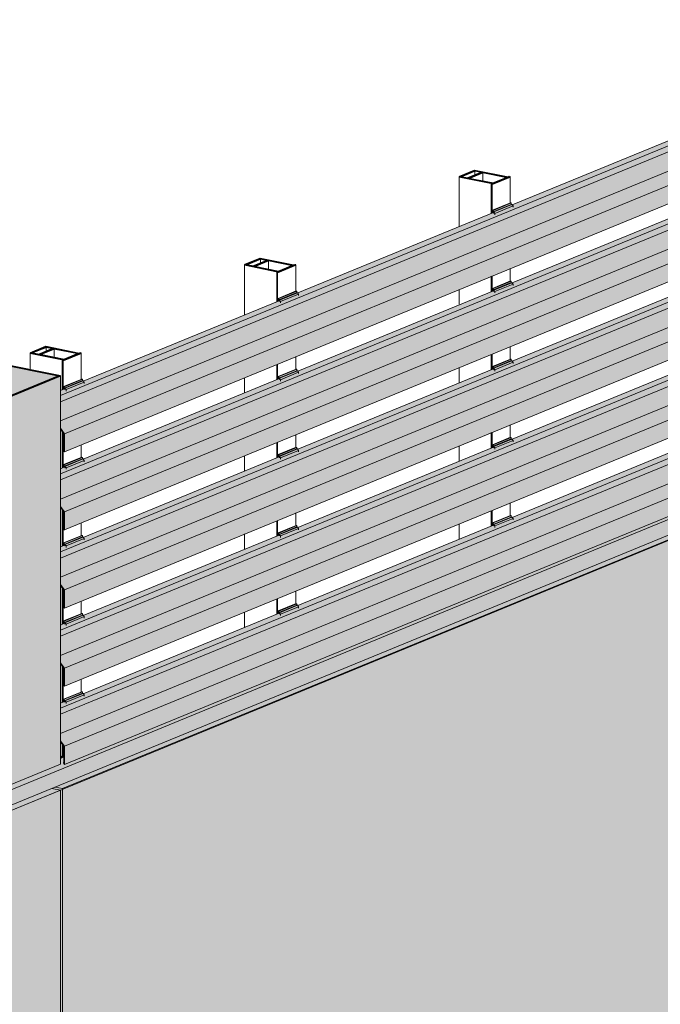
# Model space of a CAD drawing. Header units: millimetres. Extents: x 4014441 to 4046114, y 2378 to 8335946.
# Tile 57 of 71: x 4028192 to 4029369, y 2686173 to 2687983. Entities that reach past the tile are written whole.
import ezdxf

# ---------------------------------------------------------------- set-up
doc = ezdxf.new("R2010")
doc.units = ezdxf.units.MM
doc.layers.add('Линии', color=7, linetype='Continuous', lineweight=18, true_color=0x00a600)
doc.layers.add('Обобщенные модели', color=7, linetype='Continuous', lineweight=18)
doc.layers.add('Осветительные приборы', color=7, linetype='Continuous', lineweight=18)

# ---------------------------------------------------------------- blocks, each defined once
blk = doc.blocks.new('Корп2_Кассета выпуклая - Корп2_Кассета выпуклая_Цвет DESIGN D2-21055316-Корпус 1_ Фрагмент 4')
at = {"layer": 'Обобщенные модели', "lineweight": 9, "true_color": 0xf7fbf5}
for points in [[(-3137489.7, 2686333.7), (-3137071.5, 2686436.7), (-3136755.4, 2686566.6), (-3136771, 2686569.8), (-3137076.1, 2686444.4), (-3137504.8, 2686338.7)], [(-3137071.5, 2683286.7), (-3136755.4, 2683416.6), (-3136755.9, 2686566.4), (-3137071.5, 2686436.7), (-3137071.5, 2683337.6)]]:
    blk.add_hatch(color=7, dxfattribs=at).paths.add_polyline_path(points)
at = {"layer": 'Обобщенные модели', "lineweight": 9}
for p, q in [((-3136755.4, 2686566.6), (-3137071.5, 2686436.7)), ((-3136771, 2686569.8), (-3136755.4, 2686566.6)), ((-3136755.4, 2683416.6), (-3136755.4, 2686566.6))]:
    blk.add_line(p, q, dxfattribs=at)
blk = doc.blocks.new('Корп2_Кассета выпуклая - Корп2_Кассета выпуклая_Цвет DESIGN D2-21055317-Корпус 1_ Фрагмент 4')
at = {"layer": 'Обобщенные модели', "lineweight": 9, "true_color": 0xf7fbf5}
h = blk.add_hatch(color=7, dxfattribs=at)
h.paths.add_polyline_path([(-3136849.3, 2687290.5), (-3136758.9, 2687328.1), (-3136981.6, 2687373.3), (-3136981.6, 2687368.4), (-3136869.1, 2687345.6), (-3136868.8, 2687310.9), (-3136865.8, 2687310.9), (-3136864.8, 2687311.6), (-3136859.1, 2687310.9), (-3136849.6, 2687290.6)])
h.paths.add_polyline_path([(-3136858.9, 2687307.5), (-3136857.8, 2687308), (-3136859.2, 2687308)])
for points in [[(-3137071.5, 2686484.6), (-3136755.4, 2686614.5), (-3136755.4, 2687328.1), (-3137071.5, 2687198.2), (-3137071.5, 2686497.7)], [(-3137489.7, 2686381.5), (-3137071.5, 2686484.6), (-3137071.5, 2687198.2), (-3137489.7, 2687095.1), (-3137489.7, 2686429)], [(-3137489.7, 2686381.5), (-3137489.7, 2687095.1), (-3137668.3, 2687155.5), (-3137668.3, 2687100), (-3137639.3, 2687107.1), (-3137590.6, 2687090.5), (-3137586.3, 2687091), (-3137585.7, 2687043.1), (-3137584.8, 2687042.8), (-3137583.7, 2687039.8), (-3137582.2, 2687039.3), (-3137528.5, 2687052.5), (-3137524.4, 2687045.1), (-3137524.4, 2687033.8), (-3137494.9, 2686984.7), (-3137495.9, 2686951.1), (-3137586.3, 2686928.8), (-3137585.7, 2686899.5), (-3137584.8, 2686899.2), (-3137583.7, 2686896.1), (-3137582.2, 2686895.7), (-3137528.5, 2686908.9), (-3137524.4, 2686901.5), (-3137524.4, 2686890.2), (-3137494.9, 2686841.1), (-3137495.9, 2686807.5), (-3137586.3, 2686785.2), (-3137585.7, 2686755.9), (-3137584.8, 2686755.6), (-3137583.7, 2686752.5), (-3137582.2, 2686752.1), (-3137528.5, 2686765.3), (-3137524.4, 2686757.9), (-3137524.4, 2686746.6), (-3137494.9, 2686697.5), (-3137495.9, 2686663.9), (-3137586.3, 2686641.6), (-3137585.7, 2686612.3), (-3137584.8, 2686612), (-3137583.7, 2686608.9), (-3137582.2, 2686608.5), (-3137528.5, 2686621.7), (-3137524.4, 2686614.3), (-3137524.4, 2686603), (-3137494.9, 2686553.9), (-3137495.9, 2686520.3), (-3137586.3, 2686497.7), (-3137585.7, 2686468.7), (-3137584.8, 2686468.4), (-3137583.7, 2686465.3), (-3137582.2, 2686464.8), (-3137528.5, 2686478.1), (-3137524.4, 2686470.7), (-3137524.4, 2686459.4), (-3137494.9, 2686410.3), (-3137494.9, 2686383.3)]]:
    blk.add_hatch(color=7, dxfattribs=at).paths.add_polyline_path(points)
at = {"layer": 'Обобщенные модели', "lineweight": 25}
for p, q in [((-3136980.4, 2687373.7), (-3136981.6, 2687373.3)), ((-3136981.6, 2687373.3), (-3136758.2, 2687328)), ((-3136755.4, 2687328.1), (-3136980.4, 2687373.7)), ((-3136758.2, 2687328), (-3137073, 2687198.6)), ((-3137071.5, 2687198.2), (-3136755.4, 2687328.1)), ((-3137489.7, 2687095.1), (-3137071.5, 2687198.2)), ((-3137073, 2687198.6), (-3137489.5, 2687095.9)), ((-3137666.8, 2687155.9), (-3137668.3, 2687155.5)), ((-3137668.3, 2687155.5), (-3137489.7, 2687095.1)), ((-3137489.5, 2687095.9), (-3137666.8, 2687155.9))]:
    blk.add_line(p, q, dxfattribs=at)
at = {"layer": 'Обобщенные модели', "lineweight": 9}
for p, q in [((-3136981.6, 2687368.4), (-3136981.6, 2687373.3)), ((-3136755.4, 2686614.5), (-3136755.4, 2687328.1)), ((-3137071.5, 2686484.6), (-3137071.5, 2687198.2)), ((-3137668.3, 2687100), (-3137668.3, 2687155.5)), ((-3137489.7, 2686381.5), (-3137489.7, 2687095.1)), ((-3136755.4, 2686614.5), (-3137071.5, 2686484.6)), ((-3137071.5, 2686484.6), (-3137489.7, 2686381.5)), ((-3137489.7, 2686381.5), (-3137494.9, 2686383.3))]:
    blk.add_line(p, q, dxfattribs=at)
blk = doc.blocks.new('HILTI_s_Композит_тип_Ко - Тип КоБ D2-21034077-Корпус 1_ Фрагмент 4')
at = {"layer": 'Обобщенные модели', "lineweight": 9, "true_color": 0xf7fbf5}
for points in [[(-3136751.5, 2686569.6), (-3135060.2, 2687265), (-3135073, 2687267.6), (-3136764.9, 2686572.3), (-3136755.4, 2686570.4)], [(-3136751.5, 2685458.9), (-3135059.6, 2686154.3), (-3135060.3, 2687264.6), (-3136751.5, 2686569.6), (-3136751.5, 2685467.3)], [(-3136755.4, 2686626.6), (-3136751.9, 2686628.6), (-3136751.9, 2686630.1), (-3136755.4, 2686628.6)], [(-3136755.4, 2686625), (-3136750.9, 2686626.9), (-3136751.5, 2686628.2), (-3136755.4, 2686626.6)], [(-3136751.5, 2685458.9), (-3136751.5, 2686569.6), (-3136764.9, 2686572.3), (-3136771, 2686569.8), (-3136755.4, 2686566.4), (-3136755.4, 2685459.7)]]:
    blk.add_hatch(color=7, dxfattribs=at).paths.add_polyline_path(points)
at = {"layer": 'Обобщенные модели', "lineweight": 9}
for p, q in [((-3136751.5, 2686569.6), (-3135059.6, 2687264.9)), ((-3135073, 2687267.6), (-3135059.6, 2687264.9)), ((-3135059.6, 2687264.9), (-3135059.6, 2686154.3)), ((-3136755.4, 2686628.6), (-3136751.9, 2686630.1)), ((-3136755.4, 2686626.6), (-3136750.2, 2686628.7)), ((-3136751.5, 2686569.6), (-3136764.9, 2686572.3)), ((-3136751.5, 2685458.9), (-3136751.5, 2686569.6)), ((-3136751.5, 2685458.9), (-3135059.6, 2686154.3)), ((-3136754.8, 2685545.8), (-3136754.8, 2685463.4)), ((-3136755.4, 2685459.7), (-3136751.5, 2685458.9))]:
    blk.add_line(p, q, dxfattribs=at)
blk = doc.blocks.new('HILTI_s_Профиль_MFT-RP - Усиленный профиль MFT-RP-58 77x50 L-21017154-Корпус 1_ Фрагмент 4')
at = {"layer": 'Обобщенные модели'}
for p, q in [((-3136751.9, 2686628.1), (-3136751.9, 2686650.8)), ((-3136750.2, 2686627.2), (-3136750.2, 2686648.7))]:
    blk.add_line(p, q, dxfattribs=at)
blk = doc.blocks.new('HILTI_s_Профиль_MFT-RP - Усиленный профиль MFT-RP-58 77x50 L-V156-Корпус 1_ Фрагмент 4')
at = {"layer": 'Обобщенные модели', "lineweight": 35}
for p, q in [((-3136388.2, 2687543.8), (-3136416.9, 2687531.9)), ((-3136414.2, 2687532.1), (-3136387.7, 2687542.9)), ((-3136374.6, 2687540.3), (-3136401.1, 2687529.4)), ((-3136399.4, 2687529.1), (-3136373, 2687540)), ((-3136326.8, 2687531.3), (-3136388.2, 2687543.8)), ((-3136387.7, 2687542.9), (-3136374.6, 2687540.3)), ((-3136373, 2687540), (-3136328, 2687530.8)), ((-3136416.9, 2687531.9), (-3136355.6, 2687519.5)), ((-3136401.1, 2687529.4), (-3136414.2, 2687532.1)), ((-3136354.4, 2687520), (-3136399.4, 2687529.1)), ((-3136355.6, 2687519.5), (-3136357.9, 2687518.6)), ((-3136357.9, 2687518.6), (-3136356.2, 2687518.2)), ((-3136356.2, 2687518.2), (-3136322.9, 2687531.9)), ((-3136328, 2687530.8), (-3136354.4, 2687520)), ((-3136324.5, 2687532.3), (-3136326.8, 2687531.3)), ((-3136322.9, 2687531.9), (-3136324.5, 2687532.3))]:
    blk.add_line(p, q, dxfattribs=at)
at = {"layer": 'Обобщенные модели'}
for p, q in [((-3136387.7, 2687542.9), (-3136387.7, 2687534.9)), ((-3136373, 2687540), (-3136373, 2687523.7)), ((-3136416.9, 2687531.9), (-3136416.9, 2687440.2)), ((-3136357.9, 2687464.5), (-3136357.9, 2687518.6)), ((-3136356.2, 2687465.2), (-3136356.2, 2687518.2)), ((-3136322.9, 2687531.9), (-3136322.9, 2687483.4)), ((-3136322.9, 2687363.4), (-3136322.9, 2687339.8)), ((-3136357.9, 2687320.9), (-3136357.9, 2687349)), ((-3136356.2, 2687322.1), (-3136356.2, 2687349.7)), ((-3136416.9, 2687324.7), (-3136416.9, 2687296.6)), ((-3136322.9, 2687219.8), (-3136322.9, 2687196.2)), ((-3136357.9, 2687177.2), (-3136357.9, 2687205.4)), ((-3136356.2, 2687177.9), (-3136356.2, 2687206.1)), ((-3136416.9, 2687181.1), (-3136416.9, 2687153)), ((-3136322.9, 2687076.2), (-3136322.9, 2687052.6)), ((-3136357.9, 2687033.6), (-3136357.9, 2687061.8)), ((-3136356.2, 2687034.3), (-3136356.2, 2687062.5)), ((-3136416.9, 2687037.5), (-3136416.9, 2687009.3)), ((-3136356.2, 2686890.7), (-3136356.2, 2686918.8)), ((-3136322.9, 2686932.5), (-3136322.9, 2686909.9)), ((-3136357.9, 2686890), (-3136357.9, 2686918.2)), ((-3136416.9, 2686893.9), (-3136416.9, 2686865.7))]:
    blk.add_line(p, q, dxfattribs=at)
blk = doc.blocks.new('HILTI_s_Профиль_MFT-RP - Усиленный профиль MFT-RP-58 77x50 L-V158-Корпус 1_ Фрагмент 4')
at = {"layer": 'Обобщенные модели', "lineweight": 35}
for p, q in [((-3136782.2, 2687381.8), (-3136810.9, 2687370)), ((-3136808.2, 2687370.1), (-3136781.7, 2687381)), ((-3136768.6, 2687378.3), (-3136795.1, 2687367.5)), ((-3136793.4, 2687367.2), (-3136767, 2687378)), ((-3136720.8, 2687369.4), (-3136782.2, 2687381.8)), ((-3136781.7, 2687381), (-3136768.6, 2687378.3)), ((-3136767, 2687378), (-3136722, 2687368.9)), ((-3136810.9, 2687370), (-3136749.6, 2687357.6)), ((-3136795.1, 2687367.5), (-3136808.2, 2687370.1)), ((-3136748.4, 2687358), (-3136793.4, 2687367.2)), ((-3136749.6, 2687357.6), (-3136751.9, 2687356.6)), ((-3136751.9, 2687356.6), (-3136750.2, 2687356.3)), ((-3136750.2, 2687356.3), (-3136716.9, 2687370)), ((-3136722, 2687368.9), (-3136748.4, 2687358)), ((-3136718.5, 2687370.3), (-3136720.8, 2687369.4)), ((-3136716.9, 2687370), (-3136718.5, 2687370.3))]:
    blk.add_line(p, q, dxfattribs=at)
at = {"layer": 'Обобщенные модели'}
for p, q in [((-3136781.7, 2687381), (-3136781.7, 2687373)), ((-3136767, 2687378), (-3136767, 2687361.8)), ((-3136810.9, 2687370), (-3136810.9, 2687339.4)), ((-3136751.9, 2687302.5), (-3136751.9, 2687356.6)), ((-3136750.2, 2687303.2), (-3136750.2, 2687356.3)), ((-3136716.9, 2687370), (-3136716.9, 2687322.1)), ((-3136751.9, 2687158.9), (-3136751.9, 2687225.2)), ((-3136750.2, 2687159.6), (-3136750.2, 2687223.2)), ((-3136716.9, 2687201.4), (-3136716.9, 2687177.9)), ((-3136751.9, 2687015.3), (-3136751.9, 2687081.6)), ((-3136750.2, 2687016), (-3136750.2, 2687079.6)), ((-3136716.9, 2687057.8), (-3136716.9, 2687034.3)), ((-3136751.9, 2686871.7), (-3136751.9, 2686938)), ((-3136750.2, 2686872.4), (-3136750.2, 2686936)), ((-3136716.9, 2686914.2), (-3136716.9, 2686890.6)), ((-3136751.9, 2686728.1), (-3136751.9, 2686794.4)), ((-3136750.2, 2686728.7), (-3136750.2, 2686792.3)), ((-3136716.9, 2686770.6), (-3136716.9, 2686747))]:
    blk.add_line(p, q, dxfattribs=at)
blk = doc.blocks.new('HILTI_s_Профиль_MFT-RP - Усиленный профиль MFT-RP-58 77x50 L-V162-Корпус 1_ Фрагмент 4')
at = {"layer": 'Обобщенные модели', "lineweight": 35}
for p, q in [((-3135994.2, 2687705.7), (-3136022.9, 2687693.9)), ((-3136020.2, 2687694), (-3135993.7, 2687704.9)), ((-3135980.6, 2687702.2), (-3136007.1, 2687691.4)), ((-3136005.4, 2687691), (-3135979, 2687701.9)), ((-3135932.8, 2687693.3), (-3135994.2, 2687705.7)), ((-3135993.7, 2687704.9), (-3135980.6, 2687702.2)), ((-3135979, 2687701.9), (-3135934, 2687692.8)), ((-3136022.9, 2687693.9), (-3135961.6, 2687681.5)), ((-3136007.1, 2687691.4), (-3136020.2, 2687694)), ((-3135960.4, 2687681.9), (-3136005.4, 2687691)), ((-3135961.6, 2687681.5), (-3135963.9, 2687680.5)), ((-3135963.9, 2687680.5), (-3135962.2, 2687680.2)), ((-3135962.2, 2687680.2), (-3135928.9, 2687693.9)), ((-3135934, 2687692.8), (-3135960.4, 2687681.9)), ((-3135930.5, 2687694.2), (-3135932.8, 2687693.3)), ((-3135928.9, 2687693.9), (-3135930.5, 2687694.2))]:
    blk.add_line(p, q, dxfattribs=at)
at = {"layer": 'Обобщенные модели'}
for p, q in [((-3135993.7, 2687704.9), (-3135993.7, 2687696.9)), ((-3135979, 2687701.9), (-3135979, 2687685.7)), ((-3136022.9, 2687693.9), (-3136022.9, 2687602.1)), ((-3135963.9, 2687626.4), (-3135963.9, 2687680.5)), ((-3135962.2, 2687627.1), (-3135962.2, 2687680.2)), ((-3135928.9, 2687693.9), (-3135928.9, 2687645.4)), ((-3135928.9, 2687525.3), (-3135928.9, 2687501.8)), ((-3135963.9, 2687482.8), (-3135963.9, 2687511)), ((-3135962.2, 2687483.5), (-3135962.2, 2687511.6)), ((-3136022.9, 2687486.7), (-3136022.9, 2687459.5)), ((-3135928.9, 2687381.7), (-3135928.9, 2687358.2)), ((-3135963.9, 2687339.2), (-3135963.9, 2687367.3)), ((-3135962.2, 2687339.9), (-3135962.2, 2687368)), ((-3136022.9, 2687343.1), (-3136022.9, 2687314.9)), ((-3135928.9, 2687238.1), (-3135928.9, 2687214.5)), ((-3135963.9, 2687195.6), (-3135963.9, 2687223.7)), ((-3135962.2, 2687196.3), (-3135962.2, 2687224.4)), ((-3136022.9, 2687199.4), (-3136022.9, 2687171.3)), ((-3135928.9, 2687094.5), (-3135928.9, 2687070.9)), ((-3135963.9, 2687052), (-3135963.9, 2687080.1)), ((-3135962.2, 2687052.6), (-3135962.2, 2687080.8)), ((-3136022.9, 2687055.8), (-3136022.9, 2687027.7))]:
    blk.add_line(p, q, dxfattribs=at)
blk = doc.blocks.new('S_Вентрешетки_Профиль крепежный - Профиль крепежный-21269846-Корпус 1_ Фрагмент 4')
at = {"layer": 'Обобщенные модели', "lineweight": 9, "true_color": 0x373f43}
h = blk.add_hatch(color=149, dxfattribs=at)
h.paths.add_polyline_path([(-3136749.5, 2683574.5), (-3136748.3, 2683570), (-3136747.6, 2683570.2), (-3136748.3, 2683571.5)])
h.paths.add_polyline_path([(-3136749.5, 2683569.4), (-3136749.2, 2683569.6), (-3136749.5, 2683572.8)])
for points in [[(-3136748.3, 2683571.5), (-3136715, 2683585.2), (-3136715, 2683587.9), (-3136748.3, 2683574.2)], [(-3136745, 2683568.7), (-3136711.7, 2683582.4), (-3136713.6, 2683584.9), (-3136746.9, 2683571.2)], [(-3136745, 2683566.6), (-3136711.7, 2683580.3), (-3136711.7, 2683582.4), (-3136745, 2683568.7)]]:
    blk.add_hatch(color=149, dxfattribs=at).paths.add_polyline_path(points)
at = {"layer": 'Обобщенные модели', "lineweight": 9}
for p, q in [((-3136716.2, 2683588.1), (-3136749.5, 2683574.5)), ((-3136748.3, 2683574.2), (-3136749.5, 2683574.5)), ((-3136749.5, 2683574.5), (-3136749.5, 2683569.4)), ((-3136748.3, 2683574.2), (-3136715, 2683587.9)), ((-3136748.3, 2683571.5), (-3136715, 2683585.2)), ((-3136748.3, 2683571.5), (-3136748.3, 2683574.2)), ((-3136746.9, 2683571.2), (-3136748.3, 2683571.5)), ((-3136746.9, 2683571.2), (-3136713.6, 2683584.9)), ((-3136745, 2683568.7), (-3136746.9, 2683571.2)), ((-3136745, 2683568.7), (-3136711.7, 2683582.4)), ((-3136716.2, 2683588.1), (-3136715, 2683587.9)), ((-3136715, 2683587.9), (-3136715, 2683585.2)), ((-3136715, 2683585.2), (-3136713.6, 2683584.9)), ((-3136713.6, 2683584.9), (-3136711.7, 2683582.4)), ((-3136711.7, 2683582.4), (-3136711.7, 2683579.8)), ((-3136747.6, 2683570.2), (-3136746.5, 2683568.7)), ((-3136745, 2683566.1), (-3136745, 2683568.7))]:
    blk.add_line(p, q, dxfattribs=at)
blk = doc.blocks.new('S_Вентрешетки_Профиль внешний - Профиль крепежный-21268553-Корпус 1_ Фрагмент 4')
at = {"layer": 'Обобщенные модели', "lineweight": 9, "true_color": 0x373f43}
for points in [[(-3136755.4, 2683557.8), (-3135092.3, 2684241.4), (-3135097.5, 2684248.5), (-3135137.2, 2684232.2), (-3135135.7, 2684230.1), (-3135135.7, 2684228.1), (-3135169, 2684214.4), (-3135169, 2684216.4), (-3135170.9, 2684218.3), (-3135531.2, 2684070.2), (-3135529.7, 2684068.2), (-3135529.7, 2684066.2), (-3135563, 2684052.5), (-3135563, 2684054.5), (-3135564.9, 2684056.4), (-3135925.2, 2683908.3), (-3135923.7, 2683906.3), (-3135923.7, 2683904.2), (-3135957, 2683890.5), (-3135958.1, 2683894.1), (-3135958.9, 2683894.4), (-3136319, 2683746.1), (-3136317.7, 2683744.3), (-3136317.7, 2683742.3), (-3136351, 2683728.6), (-3136351, 2683730.6), (-3136352.9, 2683732.5), (-3136713.2, 2683584.4), (-3136711.7, 2683582.4), (-3136711.7, 2683580.3), (-3136745, 2683566.6), (-3136745, 2683568.7), (-3136746.9, 2683570.5), (-3136755.4, 2683567)], [(-3136755.4, 2683546.5), (-3135092.3, 2684230.7), (-3135092.3, 2684241.4), (-3136755.4, 2683557.8)], [(-3136747.5, 2683487.8), (-3135055.2, 2684183.4), (-3135092.3, 2684230.1), (-3136755.4, 2683545.8), (-3136755.4, 2683497.8), (-3136750, 2683491)], [(-3136747.5, 2683454.8), (-3135055.2, 2684150.4), (-3135055.2, 2684183.4), (-3136747.5, 2683487.8), (-3136747.5, 2683475)], [(-3136747.5, 2683454.8), (-3136747.5, 2683487.8), (-3136755.4, 2683495.6), (-3136748.9, 2683487.4), (-3136748.8, 2683457.4)]]:
    blk.add_hatch(color=149, dxfattribs=at).paths.add_polyline_path(points)
at = {"layer": 'Обобщенные модели', "lineweight": 9}
for p, q in [((-3135092.3, 2684241.4), (-3136755.4, 2683557.8)), ((-3135097.5, 2684248.5), (-3135137.2, 2684232.2)), ((-3135097.5, 2684248.5), (-3135092.3, 2684241.4)), ((-3135092.3, 2684241.4), (-3135092.3, 2684230.1)), ((-3135092.3, 2684230.1), (-3136755.4, 2683546.5)), ((-3135092.3, 2684230.1), (-3135055.2, 2684183.4)), ((-3135171.6, 2684218), (-3135531.2, 2684070.2)), ((-3135073.1, 2684202.7), (-3136755.4, 2683511.2)), ((-3135055.2, 2684183.4), (-3136747.5, 2683487.8)), ((-3135055.2, 2684183.4), (-3135055.2, 2684150.4)), ((-3136747.7, 2683454.4), (-3135055.4, 2684150)), ((-3135565.6, 2684056.1), (-3135925.2, 2683908.3)), ((-3135959.6, 2683894.1), (-3136319, 2683746.4)), ((-3136353.6, 2683732.2), (-3136713.2, 2683584.4)), ((-3136747.6, 2683570.2), (-3136755.4, 2683567)), ((-3136747.5, 2683487.8), (-3136755.4, 2683497.8)), ((-3136755.4, 2683495.6), (-3136748.9, 2683487.4)), ((-3136748.9, 2683487.4), (-3136748.8, 2683457.4)), ((-3136747.5, 2683454.8), (-3136747.5, 2683487.8)), ((-3136749.9, 2683457.7), (-3136748.8, 2683458.2)), ((-3136748.8, 2683457.4), (-3136749.9, 2683457.7)), ((-3136749.9, 2683457.7), (-3136749.9, 2683456.8)), ((-3136748.7, 2683457.2), (-3136749.9, 2683456.8)), ((-3136749.9, 2683456.8), (-3136748.2, 2683454.6))]:
    blk.add_line(p, q, dxfattribs=at)
for points in [[(-3135055.2, 2684150.4, 0), (-3135055.2, 2684150.3, 0), (-3135055.2, 2684150.2, 0), (-3135055.3, 2684150.1, 0), (-3135055.4, 2684150, 0), (-3135055.4, 2684150, 0)], [(-3136748.2, 2683454.6, 0), (-3136748.1, 2683454.5, 0), (-3136748, 2683454.4, 0), (-3136747.9, 2683454.4, 0), (-3136747.8, 2683454.4, 0), (-3136747.7, 2683454.4, 0), (-3136747.6, 2683454.5, 0), (-3136747.5, 2683454.6, 0), (-3136747.5, 2683454.7, 0), (-3136747.5, 2683454.8, 0)]]:
    blk.add_polyline3d(points, dxfattribs=at)
blk = doc.blocks.new('S_Вентрешетки_Профиль крепежный - Профиль крепежный-V138-Корпус 1_ Фрагмент 4')
at = {"layer": 'Обобщенные модели', "lineweight": 9, "true_color": 0x373f43}
h = blk.add_hatch(color=149, dxfattribs=at)
h.paths.add_polyline_path([(-3135961.5, 2683898.3), (-3135960.3, 2683893.9), (-3135959.6, 2683894.1), (-3135960.3, 2683895.4)])
h.paths.add_polyline_path([(-3135961.5, 2683893.3), (-3135961.2, 2683893.5), (-3135961.5, 2683896.7)])
for points in [[(-3135960.3, 2683895.4), (-3135927, 2683909.1), (-3135927, 2683911.8), (-3135960.3, 2683898.1)], [(-3135957, 2683892.6), (-3135923.7, 2683906.3), (-3135925.6, 2683908.8), (-3135958.9, 2683895.1), (-3135958.1, 2683894.1)], [(-3135957, 2683890.5), (-3135923.7, 2683904.2), (-3135923.7, 2683906.3), (-3135957, 2683892.6)]]:
    blk.add_hatch(color=149, dxfattribs=at).paths.add_polyline_path(points)
at = {"layer": 'Обобщенные модели', "lineweight": 9}
for p, q in [((-3135928.2, 2683912), (-3135961.5, 2683898.3)), ((-3135960.3, 2683898.1), (-3135961.5, 2683898.3)), ((-3135961.5, 2683898.3), (-3135961.5, 2683893.3)), ((-3135960.3, 2683898.1), (-3135927, 2683911.8)), ((-3135960.3, 2683895.4), (-3135927, 2683909.1)), ((-3135960.3, 2683895.4), (-3135960.3, 2683898.1)), ((-3135958.9, 2683895.1), (-3135925.6, 2683908.8)), ((-3135957, 2683892.6), (-3135923.7, 2683906.3)), ((-3135928.2, 2683912), (-3135927, 2683911.8)), ((-3135927, 2683911.8), (-3135927, 2683909.1)), ((-3135927, 2683909.1), (-3135925.6, 2683908.8)), ((-3135925.6, 2683908.8), (-3135923.7, 2683906.3)), ((-3135923.7, 2683906.3), (-3135923.7, 2683903.7)), ((-3135958.9, 2683895.1), (-3135960.3, 2683895.4)), ((-3135959.6, 2683894.1), (-3135958.5, 2683892.6)), ((-3135957, 2683892.6), (-3135958.9, 2683895.1)), ((-3135958.1, 2683892.7), (-3135958.5, 2683892.6)), ((-3135957, 2683890), (-3135957, 2683892.6))]:
    blk.add_line(p, q, dxfattribs=at)
blk = doc.blocks.new('S_Вентрешетки_Профиль крепежный - Профиль крепежный-V139-Корпус 1_ Фрагмент 4')
at = {"layer": 'Обобщенные модели', "lineweight": 9, "true_color": 0x373f43}
h = blk.add_hatch(color=149, dxfattribs=at)
h.paths.add_polyline_path([(-3135567.5, 2684060.3), (-3135566.3, 2684055.8), (-3135565.6, 2684056.1), (-3135566.3, 2684057.4)])
h.paths.add_polyline_path([(-3135567.5, 2684055.3), (-3135567.2, 2684055.4), (-3135567.5, 2684058.6)])
for points in [[(-3135566.3, 2684057.4), (-3135533, 2684071.1), (-3135533, 2684073.7), (-3135566.3, 2684060)], [(-3135563, 2684054.5), (-3135529.7, 2684068.2), (-3135531.6, 2684070.8), (-3135564.9, 2684057.1)], [(-3135563, 2684052.5), (-3135529.7, 2684066.2), (-3135529.7, 2684068.2), (-3135563, 2684054.5)]]:
    blk.add_hatch(color=149, dxfattribs=at).paths.add_polyline_path(points)
at = {"layer": 'Обобщенные модели', "lineweight": 9}
for p, q in [((-3135534.2, 2684074), (-3135567.5, 2684060.3)), ((-3135566.3, 2684060), (-3135567.5, 2684060.3)), ((-3135567.5, 2684060.3), (-3135567.5, 2684055.3)), ((-3135566.3, 2684060), (-3135533, 2684073.7)), ((-3135566.3, 2684057.4), (-3135533, 2684071.1)), ((-3135566.3, 2684057.4), (-3135566.3, 2684060)), ((-3135564.9, 2684057.1), (-3135531.6, 2684070.8)), ((-3135563, 2684054.5), (-3135529.7, 2684068.2)), ((-3135534.2, 2684074), (-3135533, 2684073.7)), ((-3135533, 2684073.7), (-3135533, 2684071.1)), ((-3135533, 2684071.1), (-3135531.6, 2684070.8)), ((-3135531.6, 2684070.8), (-3135529.7, 2684068.2)), ((-3135529.7, 2684068.2), (-3135529.7, 2684065.7)), ((-3135564.9, 2684057.1), (-3135566.3, 2684057.4)), ((-3135565.6, 2684056.1), (-3135564.5, 2684054.5)), ((-3135563, 2684054.5), (-3135564.9, 2684057.1)), ((-3135563, 2684052), (-3135563, 2684054.5))]:
    blk.add_line(p, q, dxfattribs=at)
blk = doc.blocks.new('S_Вентрешетки_Профиль внешний - Профиль крепежный-V166-Корпус 1_ Фрагмент 4')
at = {"layer": 'Обобщенные модели', "lineweight": 9, "true_color": 0x373f43}
for points in [[(-3136755.4, 2687148.3), (-3135092.3, 2687831.8), (-3135097.5, 2687838.9), (-3135137.2, 2687822.6), (-3135135.7, 2687820.6), (-3135135.7, 2687818.5), (-3135169, 2687804.8), (-3135169, 2687806.9), (-3135170.9, 2687808.7), (-3135531.2, 2687660.7), (-3135529.7, 2687658.6), (-3135529.7, 2687656.6), (-3135563, 2687642.9), (-3135563, 2687644.9), (-3135564.9, 2687646.8), (-3135925.2, 2687498.7), (-3135923.7, 2687496.7), (-3135923.7, 2687494.7), (-3135957, 2687481), (-3135957, 2687483), (-3135958.9, 2687484.8), (-3136319, 2687336.5), (-3136317.7, 2687334.7), (-3136317.7, 2687332.7), (-3136351, 2687319), (-3136351.8, 2687322.1), (-3136352.9, 2687322.9), (-3136713.2, 2687174.8), (-3136711.7, 2687172.8), (-3136711.7, 2687170.8), (-3136745, 2687157.1), (-3136745, 2687159.1), (-3136746.9, 2687161), (-3136755.4, 2687157.5)], [(-3136755.4, 2687137), (-3135092.3, 2687820.5), (-3135092.3, 2687831.8), (-3136755.4, 2687148.3)], [(-3136747.5, 2687078.3), (-3135055.2, 2687773.9), (-3135092.3, 2687820.5), (-3136755.4, 2687136.2), (-3136755.4, 2687088.2), (-3136750, 2687081.4)], [(-3136747.5, 2687045.2), (-3135055.2, 2687740.8), (-3135055.2, 2687773.9), (-3136747.5, 2687078.3), (-3136747.5, 2687047.3)], [(-3136747.5, 2687045.2), (-3136747.5, 2687078.3), (-3136755.4, 2687086.1), (-3136748.9, 2687077.9), (-3136748.5, 2687047.3)]]:
    blk.add_hatch(color=149, dxfattribs=at).paths.add_polyline_path(points)
at = {"layer": 'Обобщенные модели', "lineweight": 9}
for p, q in [((-3135092.3, 2687831.8), (-3136755.4, 2687148.3)), ((-3135097.5, 2687838.9), (-3135137.2, 2687822.6)), ((-3135097.5, 2687838.9), (-3135092.3, 2687831.8)), ((-3135092.3, 2687831.8), (-3135092.3, 2687820.5)), ((-3135092.3, 2687820.5), (-3136755.4, 2687137)), ((-3135171.6, 2687808.4), (-3135531.2, 2687660.7)), ((-3135092.3, 2687820.5), (-3135055.2, 2687773.9)), ((-3135073.1, 2687793.1), (-3136755.4, 2687101.6)), ((-3135055.2, 2687773.9), (-3136747.5, 2687078.3)), ((-3135055.2, 2687773.9), (-3135055.2, 2687740.8)), ((-3136747.7, 2687044.9), (-3135055.4, 2687740.5)), ((-3135565.6, 2687646.5), (-3135925.2, 2687498.7)), ((-3135959.6, 2687484.5), (-3136319, 2687336.8)), ((-3136352.5, 2687323.1), (-3136713.2, 2687174.8)), ((-3136747.6, 2687160.6), (-3136755.4, 2687157.5)), ((-3136747.5, 2687078.3), (-3136755.4, 2687088.2)), ((-3136755.4, 2687086.1), (-3136748.9, 2687077.9)), ((-3136748.9, 2687077.9), (-3136748.8, 2687047.9)), ((-3136747.5, 2687045.2), (-3136747.5, 2687078.3)), ((-3136749.9, 2687048.1), (-3136748.8, 2687048.6)), ((-3136748.8, 2687047.9), (-3136749.9, 2687048.1)), ((-3136749.9, 2687048.1), (-3136749.9, 2687047.2)), ((-3136749.6, 2687047.3), (-3136749.9, 2687047.2)), ((-3136749.9, 2687047.2), (-3136748.2, 2687045))]:
    blk.add_line(p, q, dxfattribs=at)
for points in [[(-3135055.2, 2687740.8, 0), (-3135055.2, 2687740.7, 0), (-3135055.2, 2687740.6, 0), (-3135055.3, 2687740.5, 0), (-3135055.4, 2687740.5, 0), (-3135055.4, 2687740.5, 0)], [(-3136748.2, 2687045, 0), (-3136748.1, 2687044.9, 0), (-3136748, 2687044.9, 0), (-3136747.9, 2687044.8, 0), (-3136747.8, 2687044.8, 0), (-3136747.7, 2687044.9, 0), (-3136747.6, 2687044.9, 0), (-3136747.5, 2687045, 0), (-3136747.5, 2687045.1, 0), (-3136747.5, 2687045.2, 0)]]:
    blk.add_polyline3d(points, dxfattribs=at)
blk = doc.blocks.new('S_Вентрешетки_Профиль крепежный - Профиль крепежный-V167-Корпус 1_ Фрагмент 4')
at = {"layer": 'Обобщенные модели', "lineweight": 9, "true_color": 0x373f43}
for points in [[(-3136354.3, 2687323.9), (-3136321, 2687337.6), (-3136321, 2687340.3), (-3136354.3, 2687326.6)], [(-3136351, 2687321), (-3136317.7, 2687334.7), (-3136319.6, 2687337.3), (-3136352.9, 2687323.6), (-3136351.8, 2687322.1)], [(-3136351, 2687319), (-3136317.7, 2687332.7), (-3136317.7, 2687334.7), (-3136351, 2687321)]]:
    blk.add_hatch(color=149, dxfattribs=at).paths.add_polyline_path(points)
h = blk.add_hatch(color=149, dxfattribs=at)
h.paths.add_polyline_path([(-3136355.5, 2687326.8), (-3136354.3, 2687322.3), (-3136353.6, 2687322.6), (-3136354.3, 2687323.9)])
h.paths.add_polyline_path([(-3136355.5, 2687321.8), (-3136355.2, 2687322.1), (-3136355.5, 2687322.1)])
at = {"layer": 'Обобщенные модели', "lineweight": 9}
for p, q in [((-3136322.2, 2687340.5), (-3136355.5, 2687326.8)), ((-3136354.3, 2687326.6), (-3136321, 2687340.3)), ((-3136354.3, 2687323.9), (-3136321, 2687337.6)), ((-3136352.9, 2687323.6), (-3136319.6, 2687337.3)), ((-3136351, 2687321), (-3136317.7, 2687334.7)), ((-3136322.2, 2687340.5), (-3136321, 2687340.3)), ((-3136321, 2687340.3), (-3136321, 2687337.6)), ((-3136321, 2687337.6), (-3136319.6, 2687337.3)), ((-3136319.6, 2687337.3), (-3136317.7, 2687334.7)), ((-3136317.7, 2687334.7), (-3136317.7, 2687332.2)), ((-3136354.3, 2687326.6), (-3136355.5, 2687326.8)), ((-3136355.5, 2687326.8), (-3136355.5, 2687322.1)), ((-3136354.3, 2687323.9), (-3136354.3, 2687326.6)), ((-3136352.9, 2687323.6), (-3136354.3, 2687323.9)), ((-3136353.6, 2687322.6), (-3136352.5, 2687321.1)), ((-3136351, 2687321), (-3136352.9, 2687323.6)), ((-3136351, 2687318.5), (-3136351, 2687321))]:
    blk.add_line(p, q, dxfattribs=at)
blk = doc.blocks.new('S_Вентрешетки_Профиль крепежный - Профиль крепежный-V168-Корпус 1_ Фрагмент 4')
at = {"layer": 'Обобщенные модели', "lineweight": 9, "true_color": 0x373f43}
for points in [[(-3136748.3, 2687305.6), (-3136715, 2687319.3), (-3136715, 2687321.9), (-3136748.3, 2687308.2)], [(-3136745, 2687302.7), (-3136711.7, 2687316.4), (-3136713.6, 2687319), (-3136746.9, 2687305.3)], [(-3136745, 2687300.7), (-3136711.7, 2687314.4), (-3136711.7, 2687316.4), (-3136745, 2687302.7)]]:
    blk.add_hatch(color=149, dxfattribs=at).paths.add_polyline_path(points)
h = blk.add_hatch(color=149, dxfattribs=at)
h.paths.add_polyline_path([(-3136749.5, 2687308.5), (-3136748.3, 2687304), (-3136747.6, 2687304.3), (-3136748.3, 2687305.6)])
h.paths.add_polyline_path([(-3136749.5, 2687303.5), (-3136749.2, 2687303.6), (-3136749.5, 2687306.8)])
at = {"layer": 'Обобщенные модели', "lineweight": 9}
for p, q in [((-3136716.2, 2687322.2), (-3136749.5, 2687308.5)), ((-3136748.3, 2687308.2), (-3136715, 2687321.9)), ((-3136748.3, 2687305.6), (-3136715, 2687319.3)), ((-3136746.9, 2687305.3), (-3136713.6, 2687319)), ((-3136745, 2687302.7), (-3136711.7, 2687316.4)), ((-3136716.2, 2687322.2), (-3136715, 2687321.9)), ((-3136715, 2687321.9), (-3136715, 2687319.3)), ((-3136715, 2687319.3), (-3136713.6, 2687319)), ((-3136713.6, 2687319), (-3136711.7, 2687316.4)), ((-3136711.7, 2687316.4), (-3136711.7, 2687313.9)), ((-3136748.3, 2687308.2), (-3136749.5, 2687308.5)), ((-3136749.5, 2687308.5), (-3136749.5, 2687303.5)), ((-3136748.3, 2687305.6), (-3136748.3, 2687308.2)), ((-3136746.9, 2687305.3), (-3136748.3, 2687305.6)), ((-3136747.6, 2687304.3), (-3136746.5, 2687302.7)), ((-3136745, 2687302.7), (-3136746.9, 2687305.3)), ((-3136745, 2687300.2), (-3136745, 2687302.7))]:
    blk.add_line(p, q, dxfattribs=at)
blk = doc.blocks.new('S_Вентрешетки_Профиль крепежный - Профиль крепежный-V169-Корпус 1_ Фрагмент 4')
at = {"layer": 'Обобщенные модели', "lineweight": 9, "true_color": 0x373f43}
for points in [[(-3135960.3, 2687629.5), (-3135927, 2687643.2), (-3135927, 2687645.8), (-3135960.3, 2687632.1)], [(-3135957, 2687626.6), (-3135923.7, 2687640.3), (-3135925.6, 2687642.9), (-3135958.9, 2687629.2)], [(-3135957, 2687624.6), (-3135923.7, 2687638.3), (-3135923.7, 2687640.3), (-3135957, 2687626.6)]]:
    blk.add_hatch(color=149, dxfattribs=at).paths.add_polyline_path(points)
h = blk.add_hatch(color=149, dxfattribs=at)
h.paths.add_polyline_path([(-3135961.5, 2687632.4), (-3135960.3, 2687627.9), (-3135959.6, 2687628.2), (-3135960.3, 2687629.5)])
h.paths.add_polyline_path([(-3135961.5, 2687627.4), (-3135961.2, 2687627.5), (-3135961.5, 2687630.7)])
at = {"layer": 'Обобщенные модели', "lineweight": 9}
for p, q in [((-3135928.2, 2687646.1), (-3135961.5, 2687632.4)), ((-3135960.3, 2687632.1), (-3135927, 2687645.8)), ((-3135960.3, 2687629.5), (-3135927, 2687643.2)), ((-3135958.9, 2687629.2), (-3135925.6, 2687642.9)), ((-3135928.2, 2687646.1), (-3135927, 2687645.8)), ((-3135927, 2687645.8), (-3135927, 2687643.2)), ((-3135927, 2687643.2), (-3135925.6, 2687642.9)), ((-3135925.6, 2687642.9), (-3135923.7, 2687640.3)), ((-3135960.3, 2687632.1), (-3135961.5, 2687632.4)), ((-3135961.5, 2687632.4), (-3135961.5, 2687627.4)), ((-3135960.3, 2687629.5), (-3135960.3, 2687632.1)), ((-3135958.9, 2687629.2), (-3135960.3, 2687629.5)), ((-3135959.6, 2687628.2), (-3135958.5, 2687626.6)), ((-3135957, 2687626.6), (-3135958.9, 2687629.2)), ((-3135957, 2687626.6), (-3135923.7, 2687640.3)), ((-3135957, 2687624.1), (-3135957, 2687626.6)), ((-3135923.7, 2687640.3), (-3135923.7, 2687637.8))]:
    blk.add_line(p, q, dxfattribs=at)
blk = doc.blocks.new('Осветительные приборы 1 - Осветительные приборы 1-21034750-Корпус 1_ Фрагмент 4')
at = {"layer": 'Осветительные приборы', "lineweight": 9, "true_color": 0xffff80}
for points in [[(-3140537.7, 2685619.8), (-3137071.5, 2686475), (-3134746.7, 2687429.5), (-3134414.7, 2687509.4), (-3134432.2, 2687514), (-3134748.2, 2687438.5), (-3135050.1, 2687314.4), (-3135055.2, 2687314.4), (-3135055.4, 2687309.6), (-3136747.7, 2686614.8), (-3136748.8, 2686617.7), (-3136749.9, 2686627.3), (-3136755.4, 2686625), (-3136755.9, 2686614.3), (-3137073, 2686484.3), (-3137489.7, 2686381.5), (-3137494.9, 2686383.3), (-3137495.9, 2686376.7), (-3139734.4, 2685825.8), (-3139735.3, 2685829.3), (-3139736.2, 2685832.6), (-3139744.4, 2685830.6), (-3139744.4, 2685826), (-3140151.1, 2685725.7), (-3140157.5, 2685727.1), (-3140157.5, 2685723.1), (-3140537.7, 2685629.4), (-3140881, 2685720.6), (-3140896.2, 2685715), (-3140546.3, 2685622.1)], [(-3137076.1, 2686444.4), (-3134752.3, 2687399.4), (-3134752.3, 2687428.2), (-3137076.1, 2686473.1)]]:
    blk.add_hatch(color=51, dxfattribs=at).paths.add_polyline_path(points)
at = {"layer": 'Осветительные приборы', "lineweight": 9}
for p, q in [((-3137076.1, 2686473.1), (-3134752.3, 2687428.2)), ((-3134752.3, 2687399.4), (-3137076.1, 2686444.4)), ((-3136748.8, 2686627.7), (-3136755.4, 2686625))]:
    blk.add_line(p, q, dxfattribs=at)

msp = doc.modelspace()

# ---------------------------------------------------------------- linework, layer by layer
at = {"layer": 'Линии', "lineweight": 9}
msp.add_line((4027950.2, 2686436.7), (4030274.9, 2687392.1), dxfattribs=at)

# ---------------------------------------------------------------- block references
at = {"layer": 'Обобщенные модели', "lineweight": 9}
for name, p in [('S_Вентрешетки_Профиль внешний - Профиль крепежный-21268553-Корпус 1_ Фрагмент 4', (7165021.7, 3734)), ('S_Вентрешетки_Профиль внешний - Профиль крепежный-V166-Корпус 1_ Фрагмент 4', (7165021.7, 0)), ('S_Вентрешетки_Профиль внешний - Профиль крепежный-21268553-Корпус 1_ Фрагмент 4', (7165021.7, 3446.8)), ('S_Вентрешетки_Профиль крепежный - Профиль крепежный-V169-Корпус 1_ Фрагмент 4', (7165021.7, 0)), ('S_Вентрешетки_Профиль внешний - Профиль крепежный-21268553-Корпус 1_ Фрагмент 4', (7165021.7, 3303.2)), ('S_Вентрешетки_Профиль крепежный - Профиль крепежный-V139-Корпус 1_ Фрагмент 4', (7164627.7, 3428.5)), ('S_Вентрешетки_Профиль крепежный - Профиль крепежный-V168-Корпус 1_ Фрагмент 4', (7165415.7, 161.9)), ('S_Вентрешетки_Профиль внешний - Профиль крепежный-21268553-Корпус 1_ Фрагмент 4', (7165021.7, 3159.6)), ('Корп2_Кассета выпуклая - Корп2_Кассета выпуклая_Цвет DESIGN D2-21055317-Корпус 1_ Фрагмент 4', (7165021.7, 0)), ('S_Вентрешетки_Профиль крепежный - Профиль крепежный-V139-Корпус 1_ Фрагмент 4', (7164627.7, 3284.9)), ('S_Вентрешетки_Профиль крепежный - Профиль крепежный-V167-Корпус 1_ Фрагмент 4', (7165021.7, 0)), ('S_Вентрешетки_Профиль крепежный - Профиль крепежный-V168-Корпус 1_ Фрагмент 4', (7165021.7, 0)), ('HILTI_s_Композит_тип_Ко - Тип КоБ D2-21034077-Корпус 1_ Фрагмент 4', (7165021.7, 0)), ('S_Вентрешетки_Профиль крепежный - Профиль крепежный-V139-Корпус 1_ Фрагмент 4', (7164627.7, 3141.2)), ('S_Вентрешетки_Профиль крепежный - Профиль крепежный-21269846-Корпус 1_ Фрагмент 4', (7165415.7, 3608.8)), ('S_Вентрешетки_Профиль крепежный - Профиль крепежный-21269846-Корпус 1_ Фрагмент 4', (7165021.7, 3590.4)), ('S_Вентрешетки_Профиль крепежный - Профиль крепежный-V138-Корпус 1_ Фрагмент 4', (7165021.7, 3159.6)), ('S_Вентрешетки_Профиль крепежный - Профиль крепежный-V139-Корпус 1_ Фрагмент 4', (7164233.7, 2979.3)), ('S_Вентрешетки_Профиль крепежный - Профиль крепежный-21269846-Корпус 1_ Фрагмент 4', (7165021.7, 3446.8)), ('S_Вентрешетки_Профиль крепежный - Профиль крепежный-21269846-Корпус 1_ Фрагмент 4', (7165415.7, 3321.5)), ('S_Вентрешетки_Профиль крепежный - Профиль крепежный-21269846-Корпус 1_ Фрагмент 4', (7165021.7, 3303.2)), ('S_Вентрешетки_Профиль крепежный - Профиль крепежный-21269846-Корпус 1_ Фрагмент 4', (7165021.7, 3159.6)), ('HILTI_s_Профиль_MFT-RP - Усиленный профиль MFT-RP-58 77x50 L-21017154-Корпус 1_ Фрагмент 4', (7165021.7, 0)), ('Корп2_Кассета выпуклая - Корп2_Кассета выпуклая_Цвет DESIGN D2-21055316-Корпус 1_ Фрагмент 4', (7165021.7, 0))]:
    msp.add_blockref(name, p, dxfattribs=at)
at = {"layer": 'Обобщенные модели'}
for name in ['HILTI_s_Профиль_MFT-RP - Усиленный профиль MFT-RP-58 77x50 L-V162-Корпус 1_ Фрагмент 4', 'HILTI_s_Профиль_MFT-RP - Усиленный профиль MFT-RP-58 77x50 L-V156-Корпус 1_ Фрагмент 4', 'HILTI_s_Профиль_MFT-RP - Усиленный профиль MFT-RP-58 77x50 L-V158-Корпус 1_ Фрагмент 4']:
    msp.add_blockref(name, (7165021.7, 0), dxfattribs=at)
at = {"layer": 'Осветительные приборы', "lineweight": 9}
msp.add_blockref('Осветительные приборы 1 - Осветительные приборы 1-21034750-Корпус 1_ Фрагмент 4', (7165021.7, 0), dxfattribs=at)

doc.saveas('drawing.dxf')
